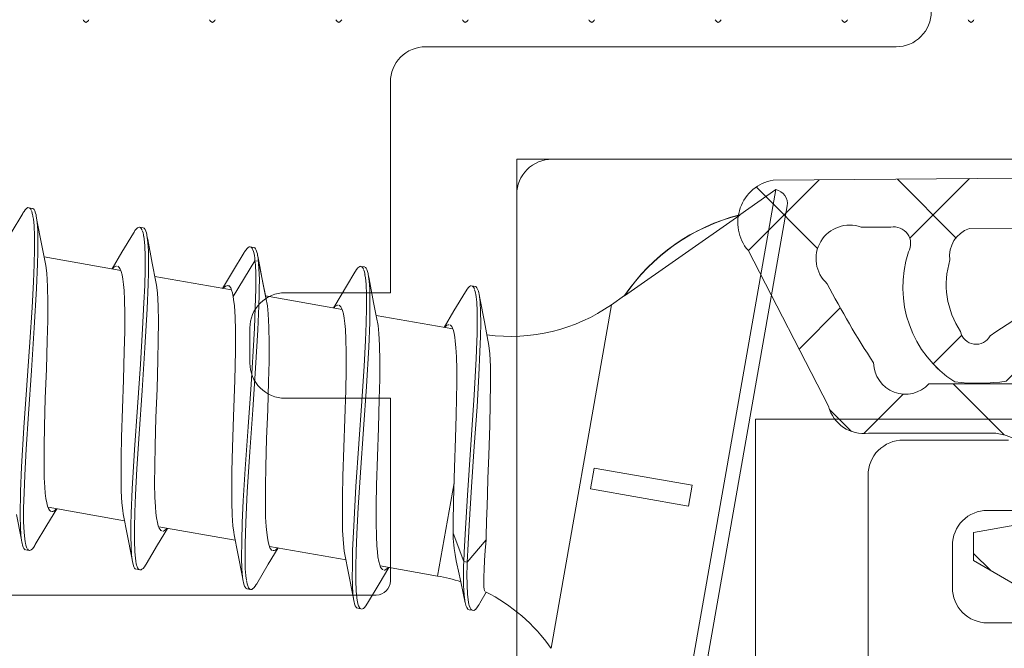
# Model space of a CAD drawing. Header units: millimetres. Extents: x 0 to 10560344, y -63228 to 177747.
# Tile 42 of 125: x 106441 to 106455, y -41075 to -41066. Entities that reach past the tile are written whole.
import ezdxf

# ---------------------------------------------------------------- set-up
doc = ezdxf.new("R2010")
doc.units = ezdxf.units.MM
doc.layers.add('008', color=8, linetype='Continuous', lineweight=9)
doc.layers.add('013', color=220, linetype='Continuous', lineweight=13)

msp = doc.modelspace()

# ---------------------------------------------------------------- linework, layer by layer
at = {"layer": '008', "linetype": 'Continuous'}
for p, q in [((106441.951, -41065.947), (106441.944, -41065.937)), ((106441.964, -41065.962), (106441.951, -41065.947)), ((106442.02, -41065.947), (106442.007, -41065.962)), ((106442.027, -41065.937), (106442.02, -41065.947)), ((106443.751, -41065.947), (106443.744, -41065.937)), ((106443.764, -41065.962), (106443.751, -41065.947)), ((106443.82, -41065.947), (106443.807, -41065.962)), ((106443.827, -41065.937), (106443.82, -41065.947)), ((106445.551, -41065.947), (106445.544, -41065.937)), ((106445.564, -41065.962), (106445.551, -41065.947)), ((106445.62, -41065.947), (106445.607, -41065.962)), ((106445.627, -41065.937), (106445.62, -41065.947)), ((106447.351, -41065.947), (106447.344, -41065.937)), ((106447.364, -41065.962), (106447.351, -41065.947)), ((106447.42, -41065.947), (106447.407, -41065.962)), ((106447.427, -41065.937), (106447.42, -41065.947)), ((106449.151, -41065.947), (106449.144, -41065.937)), ((106449.164, -41065.962), (106449.151, -41065.947)), ((106449.22, -41065.947), (106449.207, -41065.962)), ((106449.227, -41065.937), (106449.22, -41065.947)), ((106450.951, -41065.947), (106450.944, -41065.937)), ((106450.964, -41065.962), (106450.951, -41065.947)), ((106451.02, -41065.947), (106451.007, -41065.962)), ((106451.027, -41065.937), (106451.02, -41065.947)), ((106452.751, -41065.947), (106452.744, -41065.937)), ((106452.764, -41065.962), (106452.751, -41065.947)), ((106452.82, -41065.947), (106452.807, -41065.962)), ((106452.827, -41065.937), (106452.82, -41065.947)), ((106454.551, -41065.947), (106454.544, -41065.937)), ((106454.564, -41065.962), (106454.551, -41065.947)), ((106454.62, -41065.947), (106454.607, -41065.962)), ((106454.627, -41065.937), (106454.62, -41065.947)), ((106441.986, -41065.974), (106441.964, -41065.962)), ((106442.007, -41065.962), (106441.986, -41065.974)), ((106443.786, -41065.974), (106443.764, -41065.962)), ((106443.807, -41065.962), (106443.786, -41065.974)), ((106445.586, -41065.974), (106445.564, -41065.962)), ((106445.607, -41065.962), (106445.586, -41065.974)), ((106447.386, -41065.974), (106447.364, -41065.962)), ((106447.407, -41065.962), (106447.386, -41065.974)), ((106449.186, -41065.974), (106449.164, -41065.962)), ((106449.207, -41065.962), (106449.186, -41065.974)), ((106450.986, -41065.974), (106450.964, -41065.962)), ((106451.007, -41065.962), (106450.986, -41065.974)), ((106452.786, -41065.974), (106452.764, -41065.962)), ((106452.807, -41065.962), (106452.786, -41065.974)), ((106454.586, -41065.974), (106454.564, -41065.962)), ((106454.607, -41065.962), (106454.586, -41065.974)), ((106448.119, -41067.92), (106448.119, -41076.254)), ((106457.819, -41067.92), (106448.119, -41067.92)), ((106453.536, -41068.202), (106454.371, -41069.036)), ((106454.564, -41068.193), (106453.713, -41069.044)), ((106452.425, -41068.211), (106451.414, -41069.221)), ((106451.529, -41068.316), (106452.401, -41069.188)), ((106451.805, -41068.352), (106450.243, -41077.216)), ((106451.805, -41068.352), (106451.292, -41068.712)), ((106441.122, -41068.64), (106441.14, -41068.621)), ((106441.14, -41068.621), (106441.16, -41068.608)), ((106441.16, -41068.608), (106441.174, -41068.61)), ((106441.223, -41068.619), (106441.174, -41068.61)), ((106441.178, -41068.611), (106441.188, -41068.615)), ((106441.188, -41068.615), (106441.201, -41068.63)), ((106441.23, -41068.62), (106441.239, -41068.626)), ((106450.474, -41077.054), (106451.968, -41068.584)), ((106441.086, -41068.692), (106440.923, -41068.966)), ((106441.086, -41068.692), (106441.094, -41068.679)), ((106441.094, -41068.679), (106441.106, -41068.661)), ((106441.106, -41068.661), (106441.122, -41068.64)), ((106441.201, -41068.63), (106441.207, -41068.644)), ((106441.211, -41068.652), (106441.215, -41068.662)), ((106441.215, -41068.662), (106441.222, -41068.685)), ((106441.222, -41068.685), (106441.227, -41068.709)), ((106441.227, -41068.709), (106441.23, -41068.722)), ((106441.231, -41068.732), (106441.238, -41068.771)), ((106441.239, -41068.626), (106441.248, -41068.637)), ((106441.248, -41068.637), (106441.258, -41068.655)), ((106441.258, -41068.655), (106441.269, -41068.685)), ((106441.269, -41068.685), (106441.275, -41068.711)), ((106441.275, -41068.711), (106441.278, -41068.726)), ((106441.289, -41068.786), (106441.278, -41068.726)), ((106441.278, -41068.726), (106441.283, -41068.755)), ((106441.283, -41068.755), (106441.292, -41068.822)), ((106449.653, -41069.863), (106451.292, -41068.714)), ((106451.292, -41068.714), (106451.292, -41068.712)), ((106441.238, -41068.771), (106441.247, -41068.861)), ((106441.247, -41068.861), (106441.252, -41069.014)), ((106441.354, -41069.123), (106441.289, -41068.786)), ((106441.292, -41068.822), (106441.299, -41068.935)), ((106442.704, -41068.91), (106442.72, -41068.897)), ((106442.72, -41068.897), (106442.733, -41068.889)), ((106442.733, -41068.889), (106442.744, -41068.887)), ((106442.799, -41068.897), (106442.75, -41068.888)), ((106442.762, -41068.893), (106442.773, -41068.904)), ((106442.773, -41068.904), (106442.783, -41068.92)), ((106442.799, -41068.897), (106442.813, -41068.899)), ((106442.813, -41068.899), (106442.827, -41068.919)), ((106441.252, -41069.014), (106441.252, -41069.201)), ((106441.299, -41068.935), (106441.302, -41069.071)), ((106442.662, -41068.97), (106442.498, -41069.244)), ((106442.662, -41068.97), (106442.67, -41068.957)), ((106442.67, -41068.957), (106442.684, -41068.934)), ((106442.684, -41068.934), (106442.704, -41068.91)), ((106442.783, -41068.92), (106442.788, -41068.933)), ((106442.792, -41068.945), (106442.799, -41068.969)), ((106442.799, -41068.969), (106442.804, -41068.993)), ((106442.804, -41068.993), (106442.807, -41069.012)), ((106442.808, -41069.016), (106442.814, -41069.056)), ((106442.827, -41068.919), (106442.837, -41068.942)), ((106442.837, -41068.942), (106442.846, -41068.968)), ((106442.846, -41068.968), (106442.851, -41068.989)), ((106442.851, -41068.989), (106442.853, -41069.004)), ((106442.865, -41069.063), (106442.853, -41069.004)), ((106442.853, -41069.004), (106442.859, -41069.034)), ((106442.859, -41069.034), (106442.868, -41069.104)), ((106441.302, -41069.071), (106441.301, -41069.17)), ((106441.301, -41069.17), (106441.301, -41069.223)), ((106441.406, -41069.385), (106441.354, -41069.123)), ((106442.814, -41069.056), (106442.823, -41069.148)), ((106442.823, -41069.148), (106442.828, -41069.304)), ((106442.93, -41069.4), (106442.865, -41069.063)), ((106442.868, -41069.104), (106442.875, -41069.222)), ((106444.28, -41069.188), (106444.296, -41069.175)), ((106444.296, -41069.175), (106444.308, -41069.167)), ((106444.308, -41069.167), (106444.319, -41069.165)), ((106444.375, -41069.175), (106444.325, -41069.166)), ((106444.337, -41069.17), (106444.349, -41069.182)), ((106444.349, -41069.182), (106444.356, -41069.193)), ((106444.381, -41069.176), (106444.39, -41069.181)), ((106444.39, -41069.181), (106444.4, -41069.193)), ((106441.252, -41069.201), (106441.247, -41069.418)), ((106441.3, -41069.247), (106441.298, -41069.407)), ((106442.481, -41069.501), (106441.391, -41069.309)), ((106442.498, -41069.244), (106442.357, -41069.479)), ((106442.828, -41069.304), (106442.828, -41069.494)), ((106442.875, -41069.222), (106442.878, -41069.366)), ((106444.238, -41069.248), (106444.074, -41069.522)), ((106444.238, -41069.248), (106444.245, -41069.235)), ((106444.245, -41069.235), (106444.26, -41069.212)), ((106444.26, -41069.212), (106444.28, -41069.188)), ((106444.359, -41069.2), (106444.363, -41069.209)), ((106444.363, -41069.209), (106444.371, -41069.231)), ((106444.371, -41069.231), (106444.383, -41069.285)), ((106444.383, -41069.285), (106444.389, -41069.33)), ((106444.4, -41069.193), (106444.41, -41069.211)), ((106444.41, -41069.211), (106444.42, -41069.24)), ((106444.42, -41069.24), (106444.426, -41069.267)), ((106444.426, -41069.267), (106444.429, -41069.282)), ((106444.446, -41069.371), (106444.429, -41069.282)), ((106444.43, -41069.288), (106444.436, -41069.318)), ((106444.436, -41069.318), (106444.439, -41069.348)), ((106441.247, -41069.418), (106441.238, -41069.662)), ((106441.298, -41069.407), (106441.284, -41069.759)), ((106441.406, -41069.385), (106441.415, -41069.432)), ((106441.415, -41069.432), (106441.429, -41069.542)), ((106442.369, -41069.473), (106442.379, -41069.462)), ((106442.379, -41069.462), (106442.394, -41069.451)), ((106442.394, -41069.451), (106442.41, -41069.442)), ((106442.41, -41069.442), (106442.423, -41069.44)), ((106442.438, -41069.442), (106442.449, -41069.449)), ((106442.449, -41069.449), (106442.461, -41069.462)), ((106442.461, -41069.462), (106442.474, -41069.482)), ((106442.878, -41069.366), (106442.877, -41069.469)), ((106442.982, -41069.662), (106442.93, -41069.4)), ((106444.392, -41069.363), (106444.081, -41069.871)), ((106444.389, -41069.33), (106444.392, -41069.363)), ((106444.441, -41069.372), (106444.392, -41069.363)), ((106444.392, -41069.363), (106444.398, -41069.42)), ((106444.398, -41069.42), (106444.404, -41069.551)), ((106444.439, -41069.348), (106444.441, -41069.372)), ((106444.55, -41069.904), (106444.441, -41069.372)), ((106444.441, -41069.372), (106444.444, -41069.403)), ((106444.444, -41069.403), (106444.449, -41069.472)), ((106444.506, -41069.678), (106444.446, -41069.371)), ((106445.856, -41069.466), (106445.871, -41069.453)), ((106445.871, -41069.453), (106445.884, -41069.445)), ((106445.884, -41069.445), (106445.895, -41069.443)), ((106445.95, -41069.452), (106445.901, -41069.444)), ((106445.905, -41069.444), (106445.915, -41069.449)), ((106445.915, -41069.449), (106445.928, -41069.464)), ((106445.928, -41069.464), (106445.935, -41069.478)), ((106445.957, -41069.454), (106445.966, -41069.459)), ((106445.966, -41069.459), (106445.975, -41069.471)), ((106441.429, -41069.542), (106441.439, -41069.729)), ((106442.474, -41069.482), (106442.487, -41069.515)), ((106442.487, -41069.515), (106442.5, -41069.565)), ((106442.5, -41069.565), (106442.511, -41069.628)), ((106442.828, -41069.494), (106442.822, -41069.715)), ((106442.876, -41069.535), (106442.873, -41069.695)), ((106442.877, -41069.469), (106442.876, -41069.525)), ((106442.876, -41069.525), (106442.876, -41069.535)), ((106444.056, -41069.779), (106442.966, -41069.586)), ((106444.074, -41069.522), (106443.932, -41069.757)), ((106444.404, -41069.551), (106444.404, -41069.768)), ((106444.449, -41069.472), (106444.454, -41069.63)), ((106445.813, -41069.526), (106445.693, -41069.727)), ((106445.813, -41069.526), (106445.821, -41069.513)), ((106445.821, -41069.513), (106445.836, -41069.49)), ((106445.836, -41069.49), (106445.856, -41069.466)), ((106445.938, -41069.487), (106445.942, -41069.497)), ((106445.942, -41069.497), (106445.95, -41069.521)), ((106445.95, -41069.521), (106445.955, -41069.545)), ((106445.955, -41069.545), (106445.957, -41069.558)), ((106445.958, -41069.566), (106445.965, -41069.605)), ((106445.965, -41069.605), (106445.974, -41069.695)), ((106445.975, -41069.471), (106445.986, -41069.489)), ((106445.986, -41069.489), (106445.996, -41069.518)), ((106445.996, -41069.518), (106446.002, -41069.545)), ((106446.002, -41069.545), (106446.005, -41069.559)), ((106446.016, -41069.619), (106446.005, -41069.559)), ((106446.005, -41069.559), (106446.01, -41069.589)), ((106446.01, -41069.589), (106446.019, -41069.656)), ((106441.238, -41069.662), (106441.219, -41070.03)), ((106441.439, -41069.729), (106441.443, -41069.956)), ((106442.511, -41069.628), (106442.52, -41069.702)), ((106442.52, -41069.702), (106442.528, -41069.787)), ((106442.822, -41069.715), (106442.812, -41069.963)), ((106442.873, -41069.695), (106442.859, -41070.046)), ((106442.982, -41069.662), (106442.991, -41069.71)), ((106442.991, -41069.71), (106443.004, -41069.82)), ((106443.945, -41069.75), (106443.956, -41069.739)), ((106443.956, -41069.739), (106443.973, -41069.726)), ((106443.973, -41069.726), (106443.99, -41069.719)), ((106443.99, -41069.719), (106444.001, -41069.718)), ((106444.006, -41069.719), (106444.026, -41069.722)), ((106444.026, -41069.722), (106444.046, -41069.751)), ((106444.454, -41069.63), (106444.453, -41069.757)), ((106444.557, -41069.94), (106444.506, -41069.678)), ((106445.693, -41069.727), (106445.527, -41070.004)), ((106445.974, -41069.695), (106445.979, -41069.848)), ((106446.081, -41069.956), (106446.016, -41069.619)), ((106446.019, -41069.656), (106446.026, -41069.77)), ((106447.411, -41069.768), (106447.432, -41069.743)), ((106447.432, -41069.743), (106447.447, -41069.73)), ((106447.447, -41069.73), (106447.46, -41069.723)), ((106447.46, -41069.723), (106447.471, -41069.721)), ((106447.526, -41069.73), (106447.477, -41069.722)), ((106447.49, -41069.726), (106447.501, -41069.738)), ((106447.501, -41069.738), (106447.51, -41069.754)), ((106447.532, -41069.731), (106447.542, -41069.737)), ((106447.542, -41069.737), (106447.551, -41069.749)), ((106441.284, -41069.759), (106441.251, -41070.317)), ((106442.528, -41069.787), (106442.535, -41069.922)), ((106443.004, -41069.82), (106443.015, -41070.007)), ((106444.046, -41069.751), (106444.059, -41069.784)), ((106444.059, -41069.784), (106444.071, -41069.82)), ((106444.071, -41069.82), (106444.077, -41069.85)), ((106444.077, -41069.85), (106444.081, -41069.871)), ((106444.081, -41069.871), (106444.088, -41069.913)), ((106444.404, -41069.768), (106444.397, -41070.029)), ((106444.451, -41069.847), (106444.448, -41070.005)), ((106444.453, -41069.757), (106444.451, -41069.847)), ((106445.632, -41070.056), (106444.542, -41069.864)), ((106445.979, -41069.848), (106445.979, -41070.035)), ((106446.026, -41069.77), (106446.029, -41069.908)), ((106447.389, -41069.804), (106447.225, -41070.077)), ((106447.389, -41069.804), (106447.397, -41069.79)), ((106447.397, -41069.79), (106447.411, -41069.768)), ((106447.51, -41069.754), (106447.515, -41069.767)), ((106447.519, -41069.78), (106447.527, -41069.803)), ((106447.527, -41069.803), (106447.531, -41069.827)), ((106447.531, -41069.827), (106447.534, -41069.846)), ((106447.534, -41069.846), (106447.54, -41069.879)), ((106447.54, -41069.879), (106447.548, -41069.954)), ((106447.551, -41069.749), (106447.561, -41069.766)), ((106447.561, -41069.766), (106447.572, -41069.796)), ((106447.572, -41069.796), (106447.578, -41069.822)), ((106447.578, -41069.822), (106447.581, -41069.837)), ((106447.592, -41069.897), (106447.581, -41069.837)), ((106447.581, -41069.837), (106447.587, -41069.871)), ((106447.587, -41069.871), (106447.596, -41069.951)), ((106449.654, -41069.859), (106449.468, -41069.989)), ((106441.443, -41069.956), (106441.441, -41070.215)), ((106442.535, -41069.922), (106442.539, -41070.115)), ((106442.812, -41069.963), (106442.793, -41070.335)), ((106443.015, -41070.007), (106443.018, -41070.233)), ((106444.088, -41069.913), (106444.1, -41070.007)), ((106444.1, -41070.007), (106444.109, -41070.165)), ((106444.448, -41070.005), (106444.433, -41070.349)), ((106444.557, -41069.94), (106444.56, -41069.956)), ((106444.56, -41069.956), (106444.569, -41070.005)), ((106444.569, -41070.005), (106444.582, -41070.118)), ((106445.527, -41070.004), (106445.508, -41070.034)), ((106445.52, -41070.029), (106445.531, -41070.017)), ((106445.531, -41070.017), (106445.549, -41070.004)), ((106445.549, -41070.004), (106445.566, -41069.996)), ((106445.566, -41069.996), (106445.577, -41069.996)), ((106445.589, -41069.998), (106445.601, -41070.005)), ((106445.601, -41070.005), (106445.613, -41070.018)), ((106445.613, -41070.018), (106445.625, -41070.038)), ((106446.029, -41069.908), (106446.028, -41070.008)), ((106446.028, -41070.008), (106446.028, -41070.061)), ((106446.133, -41070.218), (106446.081, -41069.956)), ((106447.548, -41069.954), (106447.554, -41070.081)), ((106447.657, -41070.234), (106447.592, -41069.897)), ((106447.596, -41069.951), (106447.603, -41070.085)), ((106449.468, -41069.989), (106448.606, -41074.878)), ((106441.219, -41070.03), (106441.187, -41070.524)), ((106442.539, -41070.115), (106442.538, -41070.37)), ((106442.859, -41070.046), (106442.826, -41070.604)), ((106444.109, -41070.165), (106444.114, -41070.352)), ((106444.397, -41070.029), (106444.384, -41070.325)), ((106444.582, -41070.118), (106444.591, -41070.308)), ((106445.625, -41070.038), (106445.639, -41070.071)), ((106445.639, -41070.071), (106445.652, -41070.121)), ((106445.652, -41070.121), (106445.663, -41070.183)), ((106445.979, -41070.035), (106445.974, -41070.253)), ((106446.027, -41070.08), (106446.025, -41070.241)), ((106447.208, -41070.334), (106446.118, -41070.142)), ((106447.225, -41070.077), (106447.084, -41070.312)), ((106447.554, -41070.081), (106447.556, -41070.233)), ((106447.603, -41070.085), (106447.605, -41070.25)), ((106452.723, -41070.034), (106452.137, -41070.62)), ((106441.441, -41070.215), (106441.435, -41070.499)), ((106443.018, -41070.233), (106443.016, -41070.493)), ((106445.663, -41070.183), (106445.672, -41070.257)), ((106445.672, -41070.257), (106445.679, -41070.343)), ((106445.974, -41070.253), (106445.965, -41070.497)), ((106446.025, -41070.241), (106446.011, -41070.592)), ((106446.133, -41070.218), (106446.137, -41070.24)), ((106446.137, -41070.24), (106446.145, -41070.287)), ((106446.145, -41070.287), (106446.157, -41070.398)), ((106447.096, -41070.307), (106447.107, -41070.295)), ((106447.107, -41070.295), (106447.124, -41070.282)), ((106447.124, -41070.282), (106447.141, -41070.274)), ((106447.141, -41070.274), (106447.153, -41070.274)), ((106447.164, -41070.276), (106447.176, -41070.282)), ((106447.176, -41070.282), (106447.192, -41070.299)), ((106447.192, -41070.299), (106447.205, -41070.325)), ((106447.556, -41070.233), (106447.554, -41070.343)), ((106447.605, -41070.25), (106447.602, -41070.442)), ((106447.709, -41070.496), (106447.657, -41070.234)), ((106441.251, -41070.317), (106441.209, -41070.926)), ((106442.538, -41070.37), (106442.532, -41070.652)), ((106442.793, -41070.335), (106442.761, -41070.834)), ((106444.114, -41070.352), (106444.114, -41070.65)), ((106444.384, -41070.325), (106444.366, -41070.651)), ((106444.433, -41070.349), (106444.401, -41070.894)), ((106444.591, -41070.308), (106444.594, -41070.536)), ((106445.679, -41070.343), (106445.686, -41070.478)), ((106446.157, -41070.398), (106446.166, -41070.563)), ((106447.205, -41070.325), (106447.217, -41070.358)), ((106447.217, -41070.358), (106447.227, -41070.399)), ((106447.227, -41070.399), (106447.236, -41070.449)), ((106447.553, -41070.402), (106447.55, -41070.514)), ((106447.554, -41070.343), (106447.553, -41070.402)), ((106447.602, -41070.442), (106447.595, -41070.66)), ((106454.454, -41070.424), (106454.046, -41070.832)), ((106441.187, -41070.524), (106441.145, -41071.134)), ((106441.435, -41070.499), (106441.422, -41070.906)), ((106443.016, -41070.493), (106443.01, -41070.777)), ((106444.594, -41070.536), (106444.592, -41070.796)), ((106445.686, -41070.478), (106445.69, -41070.671)), ((106445.965, -41070.497), (106445.946, -41070.866)), ((106446.166, -41070.563), (106446.17, -41070.789)), ((106447.236, -41070.449), (106447.244, -41070.506)), ((106447.244, -41070.506), (106447.253, -41070.598)), ((106447.55, -41070.514), (106447.542, -41070.753)), ((106447.709, -41070.496), (106447.713, -41070.519)), ((106447.713, -41070.519), (106447.721, -41070.57)), ((106447.721, -41070.57), (106447.734, -41070.689)), ((106442.532, -41070.652), (106442.52, -41071.056)), ((106442.826, -41070.604), (106442.785, -41071.21)), ((106444.114, -41070.65), (106444.105, -41071.063)), ((106444.366, -41070.651), (106444.336, -41071.123)), ((106445.69, -41070.671), (106445.689, -41070.926)), ((106446.011, -41070.592), (106445.978, -41071.151)), ((106447.253, -41070.598), (106447.261, -41070.73)), ((106447.595, -41070.66), (106447.58, -41070.991)), ((106447.734, -41070.689), (106447.743, -41070.868)), ((106442.761, -41070.834), (106442.718, -41071.449)), ((106443.01, -41070.777), (106442.998, -41071.184)), ((106444.592, -41070.796), (106444.585, -41071.081)), ((106445.946, -41070.866), (106445.914, -41071.36)), ((106446.17, -41070.789), (106446.168, -41071.048)), ((106447.261, -41070.73), (106447.265, -41070.907)), ((106447.542, -41070.753), (106447.514, -41071.278)), ((106454.049, -41070.836), (106454.119, -41070.906)), ((106441.209, -41070.926), (106441.166, -41071.543)), ((106441.422, -41070.906), (106441.407, -41071.317)), ((106444.401, -41070.894), (106444.361, -41071.484)), ((106445.689, -41070.926), (106445.683, -41071.207)), ((106447.265, -41070.907), (106447.265, -41071.107)), ((106447.58, -41070.991), (106447.553, -41071.441)), ((106447.743, -41070.868), (106447.746, -41071.113)), ((106441.145, -41071.134), (106441.104, -41071.738)), ((106442.52, -41071.056), (106442.505, -41071.467)), ((106444.105, -41071.063), (106444.087, -41071.58)), ((106444.336, -41071.123), (106444.294, -41071.726)), ((106444.585, -41071.081), (106444.573, -41071.485)), ((106446.168, -41071.048), (106446.162, -41071.333)), ((106447.265, -41071.107), (106447.262, -41071.326)), ((106447.746, -41071.113), (106447.742, -41071.394)), ((106454.33, -41071.116), (106455.055, -41071.841)), ((106442.785, -41071.21), (106442.742, -41071.825)), ((106442.998, -41071.184), (106442.983, -41071.595)), ((106445.683, -41071.207), (106445.671, -41071.612)), ((106445.978, -41071.151), (106445.936, -41071.759)), ((106447.514, -41071.278), (106447.466, -41071.984)), ((106453.617, -41071.262), (106453.057, -41071.821)), ((106441.407, -41071.317), (106441.395, -41071.722)), ((106445.914, -41071.36), (106445.872, -41071.971)), ((106446.162, -41071.333), (106446.149, -41071.739)), ((106447.262, -41071.326), (106447.257, -41071.56)), ((106447.742, -41071.394), (106447.735, -41071.702)), ((106441.166, -41071.543), (106441.134, -41072.044)), ((106442.505, -41071.467), (106442.493, -41071.874)), ((106442.718, -41071.449), (106442.677, -41072.055)), ((106444.361, -41071.484), (106444.319, -41072.082)), ((106444.573, -41071.485), (106444.558, -41071.893)), ((106447.257, -41071.56), (106447.247, -41071.89)), ((106447.553, -41071.441), (106447.514, -41072.005)), ((106452.571, -41071.479), (106452.885, -41071.793)), ((106442.983, -41071.595), (106442.971, -41071.999)), ((106444.087, -41071.58), (106444.072, -41072.019)), ((106445.671, -41071.612), (106445.657, -41072.023)), ((106447.735, -41071.702), (106447.721, -41072.135)), ((106451.519, -41071.62), (106460.519, -41071.62)), ((106451.519, -41075.505), (106451.519, -41071.62)), ((106441.104, -41071.738), (106441.07, -41072.296)), ((106441.395, -41071.722), (106441.39, -41072.003)), ((106442.742, -41071.825), (106442.71, -41072.323)), ((106444.294, -41071.726), (106444.253, -41072.324)), ((106445.936, -41071.759), (106445.894, -41072.376)), ((106446.149, -41071.739), (106446.134, -41072.151)), ((106442.493, -41071.874), (106442.487, -41072.158)), ((106444.558, -41071.893), (106444.546, -41072.294)), ((106445.872, -41071.971), (106445.83, -41072.576)), ((106447.247, -41071.89), (106447.232, -41072.304)), ((106447.466, -41071.984), (106447.416, -41072.7)), ((106441.134, -41072.044), (106441.115, -41072.417)), ((106441.39, -41072.003), (106441.389, -41072.258)), ((106442.677, -41072.055), (106442.644, -41072.611)), ((106442.971, -41071.999), (106442.966, -41072.281)), ((106444.072, -41072.019), (106444.064, -41072.358)), ((106444.319, -41072.082), (106444.283, -41072.65)), ((106445.657, -41072.023), (106445.644, -41072.429)), ((106447.514, -41072.005), (106447.474, -41072.579)), ((106441.389, -41072.258), (106441.393, -41072.451)), ((106442.487, -41072.158), (106442.485, -41072.418)), ((106446.134, -41072.151), (106446.123, -41072.555)), ((106447.721, -41072.135), (106447.709, -41072.464)), ((106441.07, -41072.296), (106441.055, -41072.648)), ((106442.71, -41072.323), (106442.691, -41072.695)), ((106442.966, -41072.281), (106442.964, -41072.536)), ((106444.064, -41072.358), (106444.061, -41072.589)), ((106444.253, -41072.324), (106444.226, -41072.78)), ((106444.546, -41072.294), (106444.541, -41072.572)), ((106445.894, -41072.376), (106445.862, -41072.877)), ((106447.232, -41072.304), (106447.217, -41072.783)), ((106449.169, -41072.609), (106449.221, -41072.314)), ((106450.614, -41072.559), (106449.221, -41072.314)), ((106441.115, -41072.417), (106441.105, -41072.665)), ((106441.393, -41072.451), (106441.4, -41072.586)), ((106442.485, -41072.418), (106442.489, -41072.644)), ((106442.964, -41072.536), (106442.968, -41072.729)), ((106445.644, -41072.429), (106445.638, -41072.714)), ((106447.226, -41072.526), (106446.992, -41073.85)), ((106447.709, -41072.464), (106447.703, -41072.685)), ((106441.055, -41072.648), (106441.052, -41072.81)), ((106441.105, -41072.665), (106441.099, -41072.886)), ((106441.4, -41072.586), (106441.407, -41072.671)), ((106441.407, -41072.671), (106441.416, -41072.746)), ((106442.489, -41072.644), (106442.498, -41072.809)), ((106442.644, -41072.611), (106442.63, -41072.962)), ((106444.061, -41072.589), (106444.062, -41072.799)), ((106444.283, -41072.65), (106444.26, -41073.088)), ((106444.541, -41072.572), (106444.54, -41072.824)), ((106445.83, -41072.576), (106445.797, -41073.134)), ((106446.123, -41072.555), (106446.117, -41072.837)), ((106447.474, -41072.579), (106447.439, -41073.128)), ((106447.696, -41072.851), (106447.703, -41072.685)), ((106450.562, -41072.855), (106449.169, -41072.609)), ((106450.562, -41072.855), (106450.614, -41072.559)), ((106441.416, -41072.746), (106441.427, -41072.808)), ((106441.427, -41072.808), (106441.44, -41072.858)), ((106442.498, -41072.809), (106442.51, -41072.919)), ((106442.691, -41072.695), (106442.681, -41072.942)), ((106442.968, -41072.729), (106442.976, -41072.864)), ((106444.062, -41072.799), (106444.067, -41072.983)), ((106444.226, -41072.78), (106444.212, -41073.086)), ((106444.54, -41072.824), (106444.544, -41073.013)), ((106445.638, -41072.714), (106445.636, -41072.973)), ((106447.217, -41072.783), (106447.212, -41073.093)), ((106447.416, -41072.7), (106447.382, -41073.255)), ((106441.051, -41072.904), (106441.05, -41073.008)), ((106441.051, -41072.849), (106441.051, -41072.904)), ((106441.099, -41072.886), (106441.099, -41073.076)), ((106441.431, -41073.127), (106441.571, -41072.894)), ((106441.44, -41072.858), (106441.454, -41072.891)), ((106442.537, -41073.065), (106441.447, -41072.872)), ((106441.454, -41072.891), (106441.466, -41072.911)), ((106441.466, -41072.911), (106441.478, -41072.924)), ((106441.478, -41072.924), (106441.489, -41072.931)), ((106441.502, -41072.933), (106441.513, -41072.932)), ((106441.513, -41072.932), (106441.53, -41072.925)), ((106441.53, -41072.925), (106441.547, -41072.912)), ((106441.547, -41072.912), (106441.558, -41072.9)), ((106442.51, -41072.919), (106442.517, -41072.967)), ((106442.517, -41072.967), (106442.522, -41072.989)), ((106442.63, -41072.962), (106442.627, -41073.122)), ((106442.681, -41072.942), (106442.675, -41073.162)), ((106442.976, -41072.864), (106442.983, -41072.949)), ((106442.983, -41072.949), (106442.992, -41073.023)), ((106445.862, -41072.877), (106445.842, -41073.25)), ((106446.117, -41072.837), (106446.116, -41073.092)), ((106447.688, -41073.068), (106447.696, -41072.851)), ((106440.998, -41072.975), (106441.063, -41073.312)), ((106441.05, -41073.008), (106441.053, -41073.151)), ((106441.099, -41073.076), (106441.105, -41073.231)), ((106442.522, -41072.989), (106442.574, -41073.253)), ((106442.992, -41073.023), (106443.003, -41073.086)), ((106443.003, -41073.086), (106443.016, -41073.136)), ((106444.067, -41072.983), (106444.077, -41073.136)), ((106444.212, -41073.086), (106444.203, -41073.358)), ((106444.26, -41073.088), (106444.252, -41073.396)), ((106444.544, -41073.013), (106444.552, -41073.147)), ((106445.636, -41072.973), (106445.64, -41073.2)), ((106446.116, -41073.092), (106446.12, -41073.284)), ((106447.212, -41073.093), (106447.213, -41073.24)), ((106447.683, -41073.285), (106447.688, -41073.068)), ((106441.053, -41073.151), (106441.06, -41073.269)), ((106441.105, -41073.231), (106441.114, -41073.323)), ((106441.265, -41073.403), (106441.431, -41073.127)), ((106442.626, -41073.182), (106442.625, -41073.285)), ((106442.627, -41073.126), (106442.626, -41073.182)), ((106442.627, -41073.122), (106442.627, -41073.126)), ((106442.675, -41073.162), (106442.675, -41073.351)), ((106443.006, -41073.405), (106443.147, -41073.172)), ((106443.016, -41073.136), (106443.029, -41073.169)), ((106444.112, -41073.342), (106443.022, -41073.15)), ((106443.029, -41073.169), (106443.042, -41073.189)), ((106443.042, -41073.189), (106443.054, -41073.202)), ((106443.054, -41073.202), (106443.065, -41073.208)), ((106443.078, -41073.211), (106443.089, -41073.21)), ((106443.089, -41073.21), (106443.106, -41073.203)), ((106443.106, -41073.203), (106443.123, -41073.19)), ((106443.123, -41073.19), (106443.134, -41073.178)), ((106444.077, -41073.136), (106444.089, -41073.227)), ((106444.089, -41073.227), (106444.097, -41073.266)), ((106444.552, -41073.147), (106444.559, -41073.231)), ((106444.559, -41073.231), (106444.568, -41073.304)), ((106445.64, -41073.2), (106445.65, -41073.386)), ((106445.797, -41073.134), (106445.782, -41073.486)), ((106447.364, -41073.642), (106447.213, -41073.24)), ((106447.213, -41073.24), (106447.213, -41073.255)), ((106447.439, -41073.128), (106447.42, -41073.483)), ((106441.06, -41073.269), (106441.068, -41073.339)), ((106441.063, -41073.312), (106441.074, -41073.369)), ((106441.068, -41073.339), (106441.074, -41073.369)), ((106441.074, -41073.369), (106441.077, -41073.384)), ((106441.077, -41073.384), (106441.083, -41073.41)), ((106441.114, -41073.323), (106441.12, -41073.362)), ((106441.12, -41073.362), (106441.123, -41073.38)), ((106441.123, -41073.38), (106441.129, -41073.41)), ((106442.574, -41073.253), (106442.639, -41073.59)), ((106442.625, -41073.285), (106442.628, -41073.429)), ((106442.675, -41073.351), (106442.681, -41073.507)), ((106444.097, -41073.266), (106444.15, -41073.531)), ((106444.203, -41073.358), (106444.201, -41073.588)), ((106444.568, -41073.304), (106444.579, -41073.365)), ((106444.579, -41073.365), (106444.592, -41073.414)), ((106445.65, -41073.386), (106445.663, -41073.497)), ((106445.842, -41073.25), (106445.832, -41073.499)), ((106446.12, -41073.284), (106446.127, -41073.419)), ((106447.213, -41073.255), (106447.215, -41073.311)), ((106447.215, -41073.311), (106447.218, -41073.367)), ((106447.218, -41073.367), (106447.222, -41073.408)), ((106447.382, -41073.255), (106447.369, -41073.517)), ((106447.683, -41073.336), (106447.413, -41073.651)), ((106447.67, -41073.489), (106447.678, -41073.389)), ((106447.678, -41073.389), (106447.683, -41073.336)), ((106447.683, -41073.336), (106447.683, -41073.285)), ((106441.083, -41073.41), (106441.093, -41073.44)), ((106441.093, -41073.44), (106441.103, -41073.458)), ((106441.103, -41073.458), (106441.113, -41073.469)), ((106441.113, -41073.469), (106441.122, -41073.475)), ((106441.128, -41073.476), (106441.178, -41073.485)), ((106441.129, -41073.41), (106441.139, -41073.44)), ((106441.139, -41073.44), (106441.145, -41073.452)), ((106441.152, -41073.465), (106441.161, -41073.477)), ((106441.161, -41073.477), (106441.171, -41073.484)), ((106441.184, -41073.486), (106441.195, -41073.484)), ((106441.195, -41073.484), (106441.207, -41073.476)), ((106441.207, -41073.476), (106441.223, -41073.463)), ((106441.223, -41073.463), (106441.243, -41073.439)), ((106441.243, -41073.439), (106441.258, -41073.416)), ((106441.258, -41073.416), (106441.265, -41073.403)), ((106442.628, -41073.429), (106442.635, -41073.547)), ((106442.681, -41073.507), (106442.689, -41073.598)), ((106442.841, -41073.681), (106443.006, -41073.405)), ((106444.252, -41073.396), (106444.25, -41073.587)), ((106444.582, -41073.682), (106444.722, -41073.45)), ((106444.592, -41073.414), (106444.605, -41073.447)), ((106445.688, -41073.62), (106444.598, -41073.428)), ((106444.605, -41073.447), (106444.618, -41073.467)), ((106444.618, -41073.467), (106444.629, -41073.48)), ((106444.629, -41073.48), (106444.641, -41073.486)), ((106444.653, -41073.489), (106444.665, -41073.488)), ((106444.665, -41073.488), (106444.682, -41073.481)), ((106444.682, -41073.481), (106444.699, -41073.467)), ((106444.699, -41073.467), (106444.71, -41073.456)), ((106445.663, -41073.497), (106445.673, -41073.544)), ((106445.782, -41073.486), (106445.779, -41073.648)), ((106445.832, -41073.499), (106445.827, -41073.719)), ((106446.127, -41073.419), (106446.134, -41073.505)), ((106446.134, -41073.505), (106446.143, -41073.579)), ((106447.222, -41073.408), (106447.227, -41073.456)), ((106447.227, -41073.456), (106447.24, -41073.545)), ((106447.369, -41073.517), (106447.364, -41073.642)), ((106447.42, -41073.483), (106447.413, -41073.651)), ((106447.66, -41073.631), (106447.67, -41073.489)), ((106454.619, -41073.527), (106454.865, -41073.773)), ((106442.635, -41073.547), (106442.644, -41073.617)), ((106442.639, -41073.59), (106442.65, -41073.647)), ((106442.644, -41073.617), (106442.65, -41073.647)), ((106442.65, -41073.647), (106442.652, -41073.662)), ((106442.652, -41073.662), (106442.658, -41073.688)), ((106442.689, -41073.598), (106442.696, -41073.638)), ((106442.697, -41073.645), (106442.701, -41073.67)), ((106444.15, -41073.531), (106444.214, -41073.868)), ((106444.201, -41073.588), (106444.206, -41073.753)), ((106444.25, -41073.587), (106444.254, -41073.747)), ((106445.673, -41073.544), (106445.725, -41073.809)), ((106446.143, -41073.579), (106446.154, -41073.641)), ((106446.154, -41073.641), (106446.167, -41073.691)), ((106447.24, -41073.545), (106447.257, -41073.634)), ((106447.257, -41073.634), (106447.266, -41073.675)), ((106447.364, -41073.642), (106447.362, -41073.706)), ((106447.413, -41073.651), (106447.364, -41073.642)), ((106447.413, -41073.651), (106447.411, -41073.711)), ((106447.653, -41073.755), (106447.66, -41073.631)), ((106442.658, -41073.688), (106442.669, -41073.718)), ((106442.669, -41073.718), (106442.679, -41073.736)), ((106442.679, -41073.736), (106442.688, -41073.747)), ((106442.688, -41073.747), (106442.698, -41073.753)), ((106442.701, -41073.67), (106442.707, -41073.695)), ((106442.704, -41073.754), (106442.753, -41073.763)), ((106442.707, -41073.695), (106442.714, -41073.713)), ((106442.716, -41073.72), (106442.721, -41073.732)), ((106442.721, -41073.732), (106442.73, -41073.748)), ((106442.73, -41073.748), (106442.741, -41073.758)), ((106442.76, -41073.764), (106442.77, -41073.762)), ((106442.77, -41073.762), (106442.783, -41073.754)), ((106442.783, -41073.754), (106442.799, -41073.741)), ((106442.799, -41073.741), (106442.819, -41073.717)), ((106442.819, -41073.717), (106442.833, -41073.694)), ((106442.833, -41073.694), (106442.841, -41073.681)), ((106444.206, -41073.753), (106444.215, -41073.86)), ((106444.254, -41073.747), (106444.261, -41073.842)), ((106444.417, -41073.959), (106444.582, -41073.682)), ((106445.725, -41073.809), (106445.79, -41074.146)), ((106445.778, -41073.738), (106445.777, -41073.841)), ((106445.779, -41073.682), (106445.778, -41073.738)), ((106445.827, -41073.719), (106445.826, -41073.909)), ((106446.158, -41073.96), (106446.298, -41073.728)), ((106446.167, -41073.691), (106446.181, -41073.725)), ((106446.992, -41073.85), (106446.174, -41073.706)), ((106446.181, -41073.725), (106446.193, -41073.744)), ((106446.193, -41073.744), (106446.205, -41073.758)), ((106446.205, -41073.758), (106446.216, -41073.764)), ((106446.229, -41073.766), (106446.24, -41073.766)), ((106446.24, -41073.766), (106446.257, -41073.758)), ((106446.257, -41073.758), (106446.275, -41073.745)), ((106446.275, -41073.745), (106446.286, -41073.734)), ((106447.266, -41073.675), (106447.289, -41073.779)), ((106447.289, -41073.779), (106447.323, -41073.932)), ((106447.362, -41073.706), (106447.36, -41073.823)), ((106447.411, -41073.711), (106447.409, -41073.824)), ((106447.649, -41073.86), (106447.653, -41073.755)), ((106444.214, -41073.868), (106444.225, -41073.925)), ((106444.215, -41073.86), (106444.221, -41073.905)), ((106444.221, -41073.905), (106444.225, -41073.925)), ((106444.225, -41073.925), (106444.228, -41073.94)), ((106444.228, -41073.94), (106444.234, -41073.966)), ((106444.261, -41073.842), (106444.267, -41073.884)), ((106444.267, -41073.887), (106444.269, -41073.899)), ((106444.269, -41073.899), (106444.27, -41073.91)), ((106444.272, -41073.919), (106444.274, -41073.934)), ((106444.274, -41073.934), (106444.28, -41073.962)), ((106445.777, -41073.841), (106445.78, -41073.985)), ((106445.826, -41073.909), (106445.832, -41074.064)), ((106447.323, -41073.932), (106447.357, -41074.093)), ((106447.36, -41073.823), (106447.362, -41073.985)), ((106447.409, -41073.824), (106447.411, -41073.98)), ((106447.649, -41073.945), (106447.649, -41073.86)), ((106447.651, -41074.002), (106447.649, -41073.945)), ((106444.234, -41073.966), (106444.245, -41073.996)), ((106444.245, -41073.996), (106444.255, -41074.013)), ((106444.255, -41074.013), (106444.264, -41074.025)), ((106444.264, -41074.025), (106444.274, -41074.031)), ((106444.28, -41073.962), (106444.288, -41073.989)), ((106444.28, -41074.032), (106444.329, -41074.041)), ((106444.288, -41073.989), (106444.293, -41074)), ((106444.295, -41074.006), (106444.301, -41074.018)), ((106444.301, -41074.018), (106444.312, -41074.033)), ((106444.312, -41074.033), (106444.324, -41074.04)), ((106444.335, -41074.042), (106444.346, -41074.04)), ((106444.346, -41074.04), (106444.359, -41074.032)), ((106444.359, -41074.032), (106444.374, -41074.019)), ((106444.374, -41074.019), (106444.395, -41073.994)), ((106444.395, -41073.994), (106444.409, -41073.972)), ((106444.409, -41073.972), (106444.417, -41073.959)), ((106445.78, -41073.985), (106445.787, -41074.103)), ((106445.832, -41074.064), (106445.841, -41074.156)), ((106445.993, -41074.237), (106446.158, -41073.96)), ((106447.362, -41073.985), (106447.369, -41074.118)), ((106447.411, -41073.98), (106447.417, -41074.11)), ((106447.592, -41074.238), (106447.685, -41074.081)), ((106447.656, -41074.037), (106447.651, -41074.002)), ((106447.66, -41074.055), (106447.656, -41074.037)), ((106447.665, -41074.067), (106447.66, -41074.055)), ((106445.787, -41074.103), (106445.795, -41074.172)), ((106445.79, -41074.146), (106445.801, -41074.203)), ((106445.795, -41074.172), (106445.801, -41074.203)), ((106445.801, -41074.203), (106445.804, -41074.218)), ((106445.804, -41074.218), (106445.81, -41074.244)), ((106445.841, -41074.156), (106445.847, -41074.196)), ((106445.847, -41074.196), (106445.85, -41074.213)), ((106445.85, -41074.213), (106445.857, -41074.244)), ((106447.357, -41074.093), (106447.386, -41074.229)), ((106447.369, -41074.118), (106447.379, -41074.196)), ((106447.379, -41074.196), (106447.386, -41074.229)), ((106447.386, -41074.229), (106447.389, -41074.243)), ((106447.417, -41074.11), (106447.426, -41074.187)), ((106447.426, -41074.187), (106447.432, -41074.221)), ((106447.433, -41074.227), (106447.437, -41074.248)), ((106445.81, -41074.244), (106445.82, -41074.274)), ((106445.82, -41074.274), (106445.831, -41074.291)), ((106445.831, -41074.291), (106445.84, -41074.303)), ((106445.84, -41074.303), (106445.849, -41074.309)), ((106445.855, -41074.31), (106445.905, -41074.318)), ((106445.857, -41074.244), (106445.867, -41074.275)), ((106445.867, -41074.275), (106445.873, -41074.287)), ((106445.876, -41074.295), (106445.884, -41074.308)), ((106445.884, -41074.308), (106445.898, -41074.317)), ((106445.911, -41074.32), (106445.922, -41074.317)), ((106445.922, -41074.317), (106445.935, -41074.31)), ((106445.935, -41074.31), (106445.95, -41074.297)), ((106445.95, -41074.297), (106445.97, -41074.272)), ((106445.97, -41074.272), (106445.985, -41074.25)), ((106445.985, -41074.25), (106445.993, -41074.237)), ((106447.389, -41074.243), (106447.394, -41074.268)), ((106447.394, -41074.268), (106447.407, -41074.299)), ((106447.407, -41074.299), (106447.421, -41074.321)), ((106447.421, -41074.321), (106447.434, -41074.328)), ((106447.437, -41074.248), (106447.442, -41074.268)), ((106447.44, -41074.329), (106447.49, -41074.338)), ((106447.442, -41074.268), (106447.447, -41074.282)), ((106447.449, -41074.29), (106447.454, -41074.304)), ((106447.454, -41074.304), (106447.465, -41074.321)), ((106447.465, -41074.321), (106447.476, -41074.333)), ((106447.476, -41074.333), (106447.485, -41074.337)), ((106447.49, -41074.338), (106447.506, -41074.341)), ((106447.506, -41074.341), (106447.529, -41074.324)), ((106447.529, -41074.324), (106447.549, -41074.302)), ((106447.549, -41074.302), (106447.569, -41074.276)), ((106447.569, -41074.276), (106447.583, -41074.254)), ((106447.583, -41074.254), (106447.592, -41074.238))]:
    msp.add_line(p, q, dxfattribs=at)
for points in [[(106454.019, -41065.82, -0.414214), (106453.519, -41066.32), (106446.819, -41066.32, 0.414214), (106446.319, -41066.82), (106446.319, -41069.82), (106444.819, -41069.82, 0.414214), (106444.319, -41070.32), (106444.319, -41070.82, 0.414214), (106444.819, -41071.32), (106446.319, -41071.32), (106446.319, -41073.92, -0.414188), (106446.119, -41074.12), (106446.119, -41074.12), (106425.919, -41074.12)], [(106457.588, -41068.169), (106451.767, -41068.216, 0.576769), (106451.411, -41069.215), (106452.558, -41071.435, 0.384877), (106453.125, -41071.816), (106454.869, -41071.816, -0.198912), (106455.364, -41072.021, -0.198912)], [(106457.718, -41069.447, 0.141491), (106454.858, -41070.431, -0.710418), (106454.437, -41070.371, -0.226403), (106454.285, -41069.351, -0.36915), (106454.561, -41068.907), (106457.387, -41068.893, -0.151623)]]:
    msp.add_lwpolyline(points, format="xyb", dxfattribs=at)
msp.add_lwpolyline([(106459.51, -41070.925, -0.198912), (106459.519, -41070.946), (106459.519, -41071.086, -0.414214), (106459.489, -41071.116), (106453.985, -41071.116, -0.678039), (106453.198, -41070.817, -0.025398), (106452.538, -41069.691, -0.825897), (106453.02, -41068.885), (106453.443, -41068.887, -0.64736), (106453.693, -41069.238, 0.341642), (106454.354, -41071.089, 0.062802), (106455.085, -41071.078, -0.412724), (106459.489, -41070.916, -0.198912), (106459.51, -41070.925)], format="xyb", close=True, dxfattribs=at)
msp.add_lwpolyline([(106455.238, -41073.122), (106454.619, -41073.231), (106454.619, -41073.631), (106455.979, -41074.416)], dxfattribs=at)
for centre, radius, start, end in [((106451.771, -41068.549), 0.2, 350, 80), ((106440.524, -41068.851), 0.717, 9.4958, 10.3043), ((106451.974, -41071.431), 2.801, 104.1019, 145.9591), ((106451.974, -41071.428), 2.801, 104.0821, 145.9179), ((106442.021, -41069.142), 0.797, 9.0852, 9.3314), ((106432.42, -41069.104), 8.881, 359.0825, 359.2337), ((106445.242, -41069.686), 0.727, 9.4955, 10.129), ((106448.034, -41067.941), 2.5, 262.1603, 305), ((106437.069, -41069.937), 8.96, 359.0831, 359.2048), ((106450.783, -41073.005), 9.733, 178.8521, 179.0811), ((106455.345, -41073.835), 9.568, 178.8778, 179.0825), ((106446.558, -41076.312), 2.5, 72.1767, 80), ((106446.558, -41076.312), 2.5, 35, 63.5316)]:
    msp.add_arc(centre, radius, start, end, dxfattribs=at)
at = {"layer": '013', "linetype": 'Continuous'}
for points in [[(106448.119, -41075.62), (106448.119, -41068.42, -0.414214), (106448.619, -41067.92), (106457.619, -41067.92, 0.414214)], [(106455.119, -41071.916), (106453.619, -41071.916, 0.414214), (106453.119, -41072.416), (106453.119, -41075.416, 0.414214)], [(106459.419, -41074.516), (106454.819, -41074.516, -0.414214), (106454.319, -41074.016), (106454.319, -41073.416, -0.414214), (106454.819, -41072.916), (106455.419, -41072.916, 0.414214)]]:
    msp.add_lwpolyline(points, format="xyb", dxfattribs=at)

doc.saveas('drawing.dxf')
